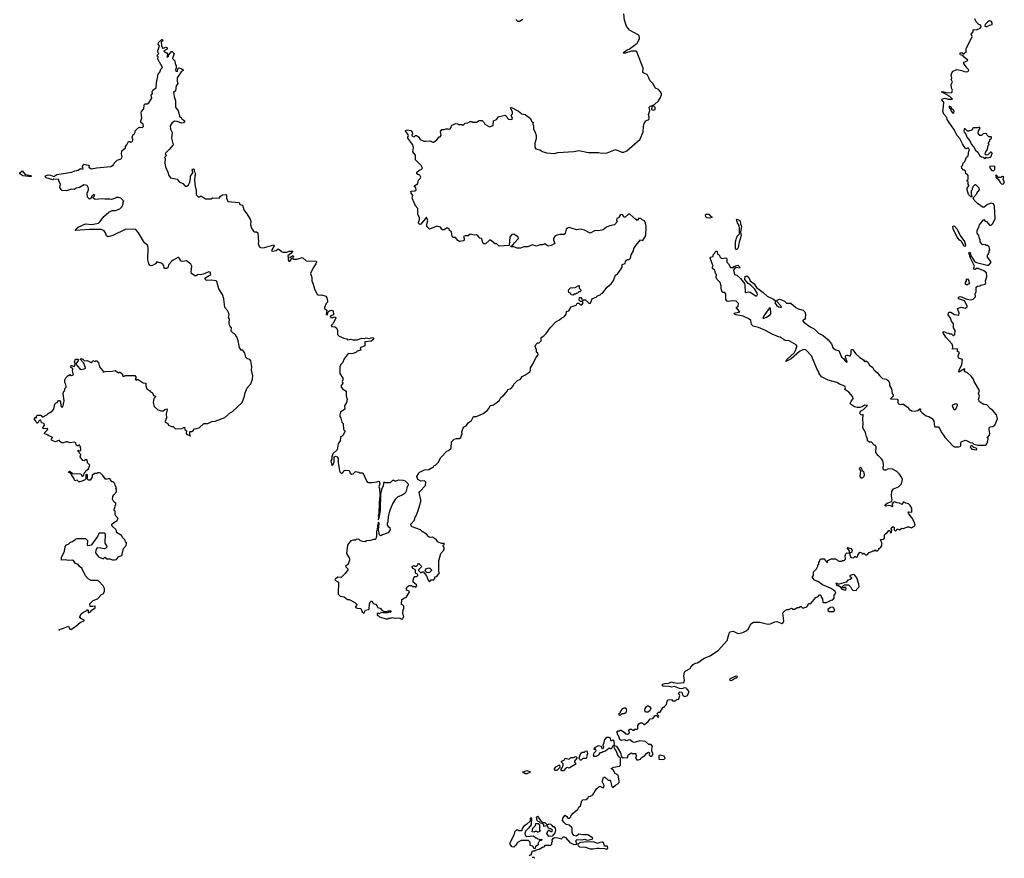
# Model space of a CAD drawing. Extents: x 2029826 to 2248070, y 228728 to 402406.
# Tile 63 of 256: x 2143706 to 2155837, y 237159 to 247493. Entities that reach past the tile are written whole.
import ezdxf

# ---------------------------------------------------------------- set-up
doc = ezdxf.new("R2010")
doc.units = 0

msp = doc.modelspace()

# ---------------------------------------------------------------- linework, layer by layer
at = {"layer": '0CON10XD'}
for points in [[(2148755, 244913), (2148723, 244943), (2148720, 244975), (2148733, 245015), (2148718, 245058), (2148650, 244975), (2148635, 244971), (2148625, 244979), (2148620, 244995), (2148632, 245025), (2148633, 245053), (2148612, 245095), (2148610, 245165), (2148580, 245205), (2148580, 245215), (2148568, 245228), (2148540, 245295), (2148548, 245325), (2148527, 245355), (2148526, 245374), (2148535, 245380), (2148575, 245382), (2148590, 245395), (2148585, 245420), (2148570, 245435), (2148570, 245445), (2148613, 245475), (2148618, 245515), (2148638, 245535), (2148646, 245554), (2148636, 245576), (2148610, 245585), (2148600, 245595), (2148600, 245615), (2148624, 245636), (2148658, 245652), (2148668, 245665), (2148652, 245695), (2148581, 245765), (2148582, 245822), (2148551, 245865), (2148556, 245915), (2148549, 245949), (2148488, 246035), (2148487, 246045), (2148497, 246065), (2148493, 246075), (2148458, 246125), (2148465, 246132), (2148485, 246134), (2148525, 246126), (2148541, 246105), (2148544, 246086), (2148538, 246065), (2148548, 246055), (2148565, 246048), (2148584, 246066), (2148595, 246066), (2148618, 246048), (2148638, 246018), (2148683, 245997), (2148705, 245994), (2148762, 246002), (2148795, 245982), (2148807, 245983), (2148846, 246014), (2148872, 246048), (2148885, 246050), (2148900, 246065), (2148892, 246115), (2148905, 246140), (2148935, 246140), (2148955, 246150), (2148985, 246150), (2149005, 246142), (2149022, 246165), (2149025, 246190), (2149075, 246212), (2149105, 246210), (2149115, 246200), (2149155, 246200), (2149165, 246190), (2149193, 246217), (2149227, 246223), (2149255, 246238), (2149275, 246240), (2149285, 246230), (2149335, 246230), (2149368, 246252), (2149385, 246252), (2149405, 246250), (2149425, 246230), (2149437, 246207), (2149495, 246172), (2149527, 246183), (2149540, 246195), (2149542, 246245), (2149580, 246265), (2149604, 246296), (2149615, 246302), (2149685, 246318), (2149699, 246309), (2149712, 246285), (2149729, 246269), (2149770, 246265), (2149778, 246275), (2149762, 246315), (2149777, 246333), (2149778, 246355), (2149752, 246405), (2149765, 246409), (2149851, 246365), (2149893, 246333), (2149933, 246323), (2149998, 246275), (2150011, 246241), (2150030, 246225), (2150028, 246205), (2150038, 246185), (2150038, 246145), (2150058, 246105), (2150068, 246065), (2150068, 246025), (2150053, 245973), (2150053, 245923), (2150065, 245900), (2150115, 245888), (2150145, 245868), (2150195, 245853), (2150295, 245842), (2150337, 245857), (2150535, 245868), (2150595, 245879), (2150715, 245856), (2150835, 245857), (2150875, 245850), (2150945, 245853), (2151045, 245892), (2151125, 245860), (2151149, 245861), (2151185, 245878), (2151351, 246019), (2151389, 246111), (2151390, 246175), (2151400, 246215), (2151422, 246248), (2151455, 246263), (2151462, 246275), (2151462, 246295), (2151451, 246325), (2151470, 246375), (2151463, 246415), (2151475, 246427), (2151500, 246430), (2151490, 246385), (2151515, 246379), (2151534, 246386), (2151535, 246412), (2151515, 246430), (2151500, 246430), (2151500, 246435), (2151525, 246448), (2151578, 246495), (2151602, 246535), (2151613, 246565), (2151613, 246585), (2151602, 246605), (2151575, 246631), (2151538, 246648), (2151505, 246708), (2151470, 246745), (2151456, 246776), (2151435, 246818), (2151395, 246832), (2151384, 246844), (2151386, 246896), (2151310, 247095), (2151295, 247106), (2151245, 247105), (2151165, 247080), (2151145, 247079), (2151139, 247085), (2151183, 247117), (2151215, 247130), (2151312, 247205), (2151342, 247255), (2151342, 247275), (2151338, 247295), (2151325, 247308), (2151218, 247365), (2151182, 247412), (2151159, 247485), (2151151, 247565)], [(2149904, 247496), (2149865, 247471), (2149845, 247470), (2149820, 247495)], [(2153951, 242789), (2153973, 242825), (2153972, 242845), (2153920, 242905), (2153870, 242935), (2153880, 242955), (2153870, 242975), (2153805, 243000), (2153773, 243023), (2153665, 243049), (2153585, 243091), (2153554, 243135), (2153551, 243155), (2153535, 243176), (2153462, 243352), (2153395, 243421), (2153375, 243429), (2153355, 243426), (2153315, 243403), (2153210, 243315), (2153145, 243280), (2153158, 243305), (2153250, 243390), (2153266, 243415), (2153271, 243445), (2153283, 243465), (2153272, 243485), (2153185, 243535), (2153135, 243538), (2153075, 243580), (2153056, 243584), (2152975, 243616), (2152893, 243663), (2152810, 243700), (2152742, 243715), (2152724, 243735), (2152712, 243785), (2152688, 243808), (2152620, 243840), (2152535, 243854), (2152512, 243865), (2152510, 243875), (2152580, 243895), (2152532, 243945), (2152557, 243963), (2152563, 243995), (2152535, 244023), (2152485, 244029), (2152435, 244020), (2152422, 244025), (2152407, 244045), (2152405, 244110), (2152395, 244130), (2152365, 244130), (2152355, 244150), (2152347, 244175), (2152350, 244215), (2152334, 244254), (2152293, 244295), (2152288, 244315), (2152290, 244355), (2152280, 244365), (2152270, 244405), (2152240, 244425), (2152240, 244445), (2152248, 244455), (2152213, 244555), (2152222, 244568), (2152250, 244575), (2152250, 244595), (2152268, 244612), (2152270, 244625), (2152285, 244640), (2152295, 244640), (2152300, 244635), (2152302, 244602), (2152315, 244600), (2152328, 244588), (2152332, 244572), (2152352, 244552), (2152405, 244560), (2152420, 244545), (2152418, 244505), (2152438, 244485), (2152465, 244440), (2152495, 244440), (2152505, 244450), (2152518, 244452), (2152525, 244460), (2152555, 244468), (2152579, 244445), (2152575, 244432), (2152535, 244440), (2152510, 244420), (2152502, 244405), (2152512, 244355), (2152540, 244345), (2152585, 244302), (2152634, 244244), (2152640, 244225), (2152645, 244132), (2152655, 244130), (2152685, 244140), (2152705, 244136), (2152775, 244089), (2152788, 244092), (2152796, 244105), (2152792, 244125), (2152762, 244172), (2152713, 244223), (2152681, 244241), (2152641, 244291), (2152642, 244328), (2152665, 244336), (2152691, 244315), (2152704, 244275), (2152756, 244236), (2152782, 244192), (2152865, 244132), (2152915, 244086), (2152991, 244051), (2153018, 244028), (2153008, 244005), (2153029, 243975), (2153053, 243955), (2153090, 243945), (2153082, 243965), (2153040, 244015), (2153040, 244035), (2153065, 244048), (2153092, 244042), (2153130, 244025), (2153155, 244000), (2153205, 243998), (2153268, 243945), (2153295, 243930), (2153360, 243915), (2153380, 243895), (2153388, 243865), (2153385, 243810), (2153375, 243798), (2153352, 243788), (2153365, 243765), (2153445, 243708), (2153495, 243683), (2153549, 243629), (2153605, 243601), (2153666, 243546), (2153708, 243498), (2153729, 243445), (2153763, 243425), (2153797, 243417), (2153831, 243335), (2153856, 243316), (2153882, 243282), (2153895, 243272), (2153900, 243275), (2153881, 243335), (2153884, 243356), (2153905, 243361), (2153925, 243350), (2153939, 243351), (2153950, 243375), (2153948, 243422), (2153955, 243430), (2153965, 243428), (2154006, 243376), (2154055, 243332), (2154103, 243303), (2154115, 243280), (2154125, 243280), (2154135, 243290), (2154155, 243272), (2154177, 243237), (2154215, 243207), (2154234, 243174), (2154272, 243145), (2154297, 243107), (2154335, 243071), (2154385, 243062), (2154415, 243037), (2154424, 243015), (2154424, 242984), (2154446, 242945), (2154455, 242888), (2154466, 242875), (2154468, 242855), (2154433, 242823), (2154516, 242816), (2154526, 242806), (2154525, 242775), (2154535, 242760), (2154555, 242751), (2154575, 242757), (2154595, 242754), (2154645, 242720), (2154663, 242695), (2154692, 242675), (2154729, 242671), (2154772, 242678), (2154794, 242696), (2154805, 242697), (2154806, 242684), (2154800, 242675), (2154825, 242648), (2154875, 242612), (2154905, 242602), (2154947, 242577), (2154969, 242545), (2154975, 242482), (2154985, 242477), (2155025, 242474), (2155035, 242464), (2155065, 242403), (2155105, 242350), (2155205, 242237), (2155225, 242231), (2155275, 242230), (2155295, 242238), (2155303, 242247), (2155300, 242275), (2155305, 242290), (2155355, 242312), (2155380, 242305), (2155415, 242282), (2155445, 242278), (2155463, 242263), (2155511, 242251), (2155595, 242248), (2155608, 242252), (2155622, 242265), (2155630, 242285), (2155638, 242325), (2155628, 242345), (2155653, 242375), (2155660, 242395), (2155650, 242445), (2155652, 242465), (2155664, 242476), (2155695, 242478), (2155718, 242495), (2155752, 242575), (2155740, 242625), (2155696, 242676), (2155665, 242698), (2155620, 242745), (2155585, 242753), (2155533, 242785), (2155520, 242815), (2155530, 242855), (2155518, 242885), (2155533, 242925), (2155467, 243035), (2155458, 243065), (2155429, 243099), (2155385, 243142), (2155354, 243154), (2155347, 243165), (2155350, 243185), (2155345, 243190), (2155275, 243150), (2155280, 243175), (2155312, 243245), (2155320, 243305), (2155272, 243322), (2155270, 243345), (2155282, 243385), (2155280, 243395), (2155262, 243405), (2155258, 243438), (2155200, 243435), (2155203, 243465), (2155194, 243494), (2155115, 243582), (2155082, 243635), (2155082, 243648), (2155095, 243650), (2155123, 243633), (2155155, 243630), (2155165, 243620), (2155185, 243620), (2155205, 243600), (2155215, 243600), (2155228, 243612), (2155230, 243665), (2155210, 243695), (2155210, 243745), (2155185, 243780), (2155172, 243815), (2155147, 243855), (2155148, 243882), (2155155, 243890), (2155177, 243887), (2155225, 243860), (2155275, 243850), (2155280, 243875), (2155260, 243935), (2155305, 243950), (2155355, 243938), (2155375, 243950), (2155380, 243955), (2155378, 243965), (2155348, 244028), (2155274, 244054), (2155273, 244075), (2155295, 244081), (2155375, 244050), (2155425, 244040), (2155455, 244050), (2155482, 244078), (2155478, 244115), (2155490, 244145), (2155492, 244198), (2155505, 244210), (2155537, 244213), (2155548, 244222), (2155602, 244235), (2155608, 244245), (2155604, 244276), (2155620, 244325), (2155618, 244375), (2155585, 244400), (2155515, 244429), (2155495, 244427), (2155476, 244414), (2155459, 244419), (2155469, 244455), (2155420, 244555), (2155398, 244622), (2155402, 244628), (2155415, 244624), (2155426, 244585), (2155443, 244553), (2155471, 244515), (2155495, 244501), (2155625, 244470), (2155645, 244470), (2155670, 244495), (2155670, 244515), (2155630, 244565), (2155630, 244595), (2155640, 244605), (2155640, 244615), (2155650, 244625), (2155650, 244645), (2155660, 244655), (2155650, 244695), (2155635, 244710), (2155615, 244710), (2155605, 244720), (2155565, 244722), (2155554, 244734), (2155540, 244755), (2155540, 244785), (2155530, 244795), (2155522, 244832), (2155503, 244863), (2155503, 244897), (2155525, 244950), (2155530, 244965), (2155585, 245030), (2155602, 245012), (2155618, 245008), (2155655, 244960), (2155675, 244960), (2155695, 244980), (2155722, 245045), (2155716, 245196), (2155703, 245223), (2155675, 245232), (2155630, 245215), (2155588, 245182), (2155575, 245180), (2155505, 245228), (2155465, 245270), (2155452, 245298), (2155500, 245345), (2155500, 245355), (2155530, 245395), (2155528, 245418), (2155485, 245460), (2155472, 245458), (2155450, 245435), (2155450, 245425), (2155440, 245415), (2155440, 245395), (2155430, 245385), (2155428, 245345), (2155438, 245312), (2155425, 245310), (2155395, 245340), (2155378, 245395), (2155380, 245415), (2155400, 245445), (2155400, 245455), (2155390, 245465), (2155390, 245495), (2155380, 245505), (2155380, 245515), (2155390, 245525), (2155390, 245575), (2155378, 245588), (2155362, 245592), (2155358, 245628), (2155345, 245640), (2155335, 245640), (2155312, 245662), (2155310, 245685), (2155320, 245695), (2155330, 245725), (2155350, 245745), (2155372, 245798), (2155390, 245815), (2155400, 245875), (2155408, 245885), (2155395, 245908), (2155385, 245910), (2155365, 245902), (2155355, 245910), (2155320, 245965), (2155290, 246030), (2155257, 246065), (2155213, 246145), (2155157, 246225), (2155134, 246264), (2155128, 246288), (2155090, 246330), (2155078, 246365), (2155087, 246423), (2155092, 246475), (2155073, 246493), (2155069, 246505), (2155073, 246517), (2155105, 246526), (2155145, 246512), (2155198, 246512), (2155164, 246545), (2155062, 246605), (2155075, 246610), (2155135, 246592), (2155190, 246595), (2155198, 246625), (2155188, 246648), (2155182, 246695), (2155197, 246725), (2155182, 246755), (2155190, 246775), (2155182, 246815), (2155200, 246855), (2155251, 246879), (2155315, 246866), (2155355, 246850), (2155386, 246854), (2155398, 246865), (2155392, 246885), (2155375, 246900), (2155338, 246955), (2155340, 246970), (2155380, 246985), (2155387, 246995), (2155341, 247031), (2155325, 247053), (2155295, 247060), (2155288, 247075), (2155296, 247084), (2155315, 247090), (2155335, 247072), (2155343, 247073), (2155352, 247088), (2155368, 247092), (2155368, 247135), (2155440, 247285), (2155430, 247315), (2155452, 247345), (2155452, 247368), (2155465, 247372), (2155495, 247368), (2155541, 247389), (2155553, 247405), (2155548, 247425), (2155524, 247434), (2155492, 247465), (2155473, 247503)], [(2155608, 247408), (2155625, 247409), (2155653, 247427), (2155686, 247434), (2155689, 247455), (2155675, 247474), (2155655, 247478), (2155635, 247468), (2155600, 247435), (2155598, 247415), (2155608, 247408)], [(2146370, 243595), (2146370, 243605), (2146348, 243628), (2146335, 243630), (2146312, 243655), (2146317, 243697), (2146295, 243720), (2146288, 243755), (2146292, 243805), (2146280, 243825), (2146287, 243855), (2146280, 243885), (2146268, 243908), (2146233, 243945), (2146220, 244055), (2146205, 244108), (2146158, 244175), (2146133, 244265), (2146125, 244276), (2146065, 244284), (2146008, 244278), (2145992, 244295), (2145990, 244305), (2145998, 244315), (2146060, 244355), (2146053, 244383), (2146035, 244387), (2145965, 244356), (2145935, 244349), (2145905, 244352), (2145882, 244338), (2145865, 244338), (2145823, 244365), (2145817, 244385), (2145826, 244455), (2145815, 244480), (2145762, 244522), (2145717, 244513), (2145695, 244519), (2145665, 244564), (2145655, 244564), (2145595, 244531), (2145575, 244514), (2145544, 244475), (2145530, 244435), (2145515, 244427), (2145495, 244426), (2145485, 244432), (2145483, 244465), (2145460, 244490), (2145395, 244510), (2145377, 244485), (2145335, 244458), (2145312, 244462), (2145297, 244485), (2145283, 244535), (2145288, 244685), (2145281, 244715), (2145243, 244745), (2145168, 244868), (2145135, 244907), (2145015, 244910), (2144855, 244834), (2144795, 244818), (2144775, 244830), (2144764, 244865), (2144745, 244893), (2144715, 244906), (2144565, 244909), (2144392, 244895), (2144402, 244915), (2144428, 244935), (2144515, 244976), (2144595, 244969), (2144675, 244987), (2144697, 245005), (2144741, 245069), (2144805, 245122), (2144845, 245142), (2144885, 245140), (2144938, 245162), (2144968, 245192), (2144980, 245225), (2144980, 245245), (2144988, 245258), (2144950, 245295), (2144925, 245302), (2144898, 245302), (2144887, 245293), (2144835, 245278), (2144815, 245282), (2144755, 245280), (2144725, 245287), (2144635, 245278), (2144610, 245295), (2144612, 245308), (2144630, 245325), (2144615, 245340), (2144590, 245315), (2144588, 245292), (2144565, 245280), (2144540, 245305), (2144538, 245355), (2144552, 245395), (2144552, 245415), (2144535, 245448), (2144495, 245460), (2144444, 245426), (2144400, 245415), (2144375, 245400), (2144345, 245403), (2144283, 245383), (2144228, 245388), (2144215, 245400), (2144202, 245425), (2144210, 245465), (2144190, 245505), (2144190, 245525), (2144125, 245528), (2144115, 245520), (2144033, 245543), (2144018, 245555), (2144022, 245568), (2144055, 245582), (2144085, 245578), (2144125, 245561), (2144165, 245585), (2144347, 245613), (2144385, 245630), (2144425, 245638), (2144455, 245658), (2144485, 245653), (2144488, 245665), (2144480, 245670), (2144478, 245685), (2144498, 245712), (2144555, 245700), (2144560, 245695), (2144558, 245675), (2144585, 245656), (2144652, 245668), (2144828, 245685), (2144862, 245705), (2144868, 245725), (2144905, 245760), (2144955, 245778), (2144970, 245805), (2144960, 245835), (2144965, 245878), (2145010, 245915), (2145008, 245932), (2145025, 245950), (2145045, 245992), (2145062, 245992), (2145075, 245982), (2145095, 245990), (2145100, 246015), (2145092, 246045), (2145103, 246077), (2145116, 246084), (2145128, 246105), (2145130, 246125), (2145160, 246155), (2145185, 246168), (2145217, 246163), (2145232, 246178), (2145228, 246205), (2145198, 246228), (2145198, 246245), (2145212, 246285), (2145204, 246345), (2145208, 246362), (2145237, 246393), (2145240, 246445), (2145250, 246455), (2145275, 246458), (2145295, 246468), (2145332, 246525), (2145327, 246563), (2145340, 246585), (2145338, 246605), (2145348, 246625), (2145386, 246655), (2145390, 246715), (2145410, 246820), (2145434, 246846), (2145446, 246884), (2145467, 246905), (2145408, 247005), (2145410, 247035), (2145400, 247045), (2145402, 247058), (2145418, 247075), (2145410, 247085), (2145408, 247115), (2145428, 247165), (2145412, 247192), (2145417, 247213), (2145455, 247250), (2145465, 247250), (2145470, 247235), (2145450, 247215), (2145452, 247175), (2145464, 247144), (2145475, 247140), (2145505, 247153), (2145527, 247147), (2145516, 247124), (2145490, 247115), (2145480, 247105), (2145516, 247086), (2145530, 247065), (2145520, 247035), (2145527, 247033), (2145538, 247042), (2145542, 247058), (2145575, 247100), (2145585, 247100), (2145607, 247075), (2145590, 247015), (2145618, 246985), (2145620, 246955), (2145633, 246925), (2145632, 246895), (2145624, 246876), (2145630, 246860), (2145648, 246855), (2145653, 246887), (2145665, 246898), (2145705, 246888), (2145720, 246875), (2145720, 246865), (2145695, 246850), (2145646, 246775), (2145646, 246736), (2145653, 246705), (2145634, 246676), (2145625, 246618), (2145600, 246595), (2145609, 246545), (2145626, 246495), (2145624, 246414), (2145660, 246370), (2145677, 246297), (2145696, 246286), (2145705, 246272), (2145740, 246245), (2145725, 246222), (2145705, 246217), (2145645, 246239), (2145615, 246242), (2145581, 246219), (2145558, 246185), (2145563, 246143), (2145583, 246103), (2145576, 246035), (2145595, 245952), (2145548, 245892), (2145500, 245845), (2145510, 245815), (2145490, 245795), (2145500, 245785), (2145492, 245725), (2145501, 245681), (2145532, 245615), (2145542, 245575), (2145564, 245544), (2145645, 245528), (2145670, 245495), (2145714, 245474), (2145745, 245440), (2145765, 245440), (2145785, 245458), (2145800, 245490), (2145810, 245535), (2145809, 245565), (2145837, 245605), (2145832, 245645), (2145846, 245656), (2145856, 245646), (2145857, 245625), (2145871, 245595), (2145862, 245565), (2145859, 245511), (2145868, 245438), (2145882, 245395), (2145878, 245375), (2145882, 245335), (2145895, 245317), (2145905, 245310), (2145925, 245310), (2145935, 245320), (2145945, 245318), (2145997, 245287), (2146063, 245287), (2146085, 245297), (2146165, 245294), (2146180, 245320), (2146204, 245336), (2146248, 245338), (2146253, 245333), (2146254, 245294), (2146271, 245251), (2146410, 245240), (2146418, 245215), (2146445, 245206), (2146456, 245196), (2146472, 245142), (2146498, 245112), (2146544, 245034), (2146553, 245005), (2146551, 244965), (2146560, 244925), (2146585, 244888), (2146598, 244878), (2146625, 244879), (2146639, 244865), (2146648, 244755), (2146643, 244735), (2146652, 244705), (2146665, 244690), (2146685, 244683), (2146723, 244687), (2146835, 244720), (2146840, 244705), (2146812, 244655), (2146810, 244645), (2146815, 244640), (2146865, 244647), (2146892, 244668), (2146919, 244649), (2146927, 244637), (2146949, 244629), (2146995, 244629), (2147025, 244639), (2147070, 244640), (2147048, 244612), (2147010, 244585), (2147010, 244575), (2147020, 244565), (2147012, 244555), (2147014, 244534), (2147025, 244513), (2147039, 244521), (2147060, 244545), (2147040, 244565), (2147075, 244587), (2147080, 244575), (2147070, 244565), (2147070, 244545), (2147081, 244541), (2147125, 244542), (2147185, 244562), (2147195, 244560), (2147235, 244520), (2147359, 244519), (2147362, 244505), (2147356, 244484), (2147323, 244435), (2147290, 244365), (2147303, 244315), (2147303, 244275), (2147322, 244235), (2147338, 244175), (2147368, 244115), (2147385, 244098), (2147425, 244103), (2147478, 244085), (2147491, 244065), (2147498, 244025), (2147497, 244013), (2147480, 243995), (2147460, 243945), (2147460, 243935), (2147488, 243915), (2147481, 243865), (2147495, 243852), (2147508, 243895), (2147525, 243910), (2147545, 243913), (2147567, 243905), (2147570, 243855), (2147540, 243845), (2147532, 243835), (2147538, 243825), (2147555, 243818), (2147585, 243830), (2147600, 243825), (2147602, 243815), (2147564, 243746), (2147542, 243725), (2147553, 243713), (2147587, 243707), (2147610, 243695), (2147620, 243665), (2147623, 243613), (2147640, 243595), (2147698, 243568), (2147735, 243560), (2147745, 243550), (2147785, 243557), (2147815, 243548), (2147865, 243546), (2147923, 243567), (2147955, 243563), (2147975, 243573), (2148015, 243566), (2148045, 243576), (2148055, 243574), (2148068, 243555), (2148035, 243531), (2147958, 243525), (2147958, 243475), (2147908, 243455), (2147902, 243445), (2147908, 243422), (2147865, 243408), (2147847, 243393), (2147796, 243374), (2147752, 243378), (2147702, 243315), (2147682, 243265), (2147662, 243245), (2147648, 243215), (2147648, 243135), (2147688, 243075), (2147688, 243055), (2147678, 243035), (2147687, 243015), (2147679, 243001), (2147668, 242985), (2147668, 242965), (2147685, 242942), (2147730, 242915), (2147728, 242858), (2147742, 242815), (2147732, 242775), (2147708, 242735), (2147712, 242695), (2147658, 242655), (2147650, 242625), (2147650, 242605), (2147662, 242582), (2147673, 242533), (2147690, 242515), (2147694, 242444), (2147712, 242425), (2147712, 242415), (2147685, 242368), (2147660, 242345), (2147653, 242305), (2147629, 242265), (2147616, 242194), (2147562, 242145), (2147550, 242105), (2147552, 242078), (2147540, 242055), (2147550, 242005), (2147555, 242000), (2147567, 242013), (2147580, 242045), (2147582, 242105), (2147596, 242116), (2147616, 242106), (2147628, 242085), (2147628, 242035), (2147647, 241935), (2147655, 241918), (2147675, 241900), (2147695, 241920), (2147700, 241935), (2147715, 241942), (2147765, 241938), (2147776, 241906), (2147795, 241893), (2147815, 241897), (2147843, 241927), (2147885, 241917), (2147895, 241908), (2147935, 241910), (2147982, 241802), (2148005, 241792), (2148045, 241792), (2148105, 241798), (2148125, 241807), (2148133, 241803), (2148141, 241775), (2148130, 241735), (2148140, 241715), (2148143, 241645), (2148150, 241635), (2148144, 241626), (2148133, 241545)], [(2155215, 246340), (2155218, 246365), (2155208, 246388), (2155195, 246390), (2155179, 246419), (2155163, 246427), (2155154, 246415), (2155172, 246392), (2155181, 246365), (2155198, 246345), (2155215, 246340)], [(2155595, 245780), (2155612, 245798), (2155625, 245790), (2155665, 245800), (2155678, 245815), (2155682, 245838), (2155690, 245845), (2155675, 245860), (2155665, 245860), (2155632, 245828), (2155612, 245822), (2155602, 245835), (2155604, 245856), (2155631, 245899), (2155638, 245942), (2155650, 245955), (2155643, 245963), (2155643, 245977), (2155660, 245995), (2155660, 246015), (2155678, 246032), (2155680, 246045), (2155675, 246050), (2155645, 246050), (2155625, 246070), (2155620, 246085), (2155605, 246090), (2155575, 246088), (2155555, 246066), (2155535, 246064), (2155513, 246095), (2155518, 246122), (2155539, 246155), (2155525, 246170), (2155505, 246160), (2155455, 246160), (2155435, 246130), (2155395, 246120), (2155385, 246120), (2155355, 246150), (2155342, 246148), (2155338, 246125), (2155344, 246105), (2155361, 246081), (2155374, 246044), (2155410, 246000), (2155432, 245955), (2155462, 245922), (2155481, 245885), (2155511, 245861), (2155534, 245815), (2155555, 245802), (2155578, 245798), (2155595, 245780)], [(2155705, 245630), (2155720, 245645), (2155718, 245688), (2155657, 245683), (2155654, 245675), (2155665, 245654), (2155685, 245633), (2155705, 245630)], [(2143815, 245559), (2143745, 245570), (2143706, 245595), (2143707, 245605), (2143735, 245629), (2143775, 245587), (2143843, 245575), (2143852, 245565), (2143845, 245560), (2143815, 245559)], [(2155805, 245468), (2155825, 245470), (2155837, 245485), (2155822, 245525), (2155830, 245555), (2155815, 245560), (2155792, 245548), (2155765, 245548), (2155735, 245580), (2155727, 245565), (2155735, 245548), (2155759, 245529), (2155786, 245485), (2155805, 245468)], [(2148133, 241545), (2148130, 241405), (2148124, 241375), (2148130, 241350), (2148125, 241350), (2148124, 241335), (2148128, 241332), (2148130, 241350), (2148136, 241354), (2148150, 241445), (2148157, 241655), (2148170, 241715), (2148188, 241755), (2148195, 241800), (2148205, 241790), (2148275, 241790), (2148305, 241820), (2148315, 241820), (2148325, 241810), (2148345, 241810), (2148375, 241822), (2148425, 241820), (2148455, 241810), (2148490, 241775), (2148490, 241755), (2148478, 241742), (2148468, 241685), (2148455, 241660), (2148417, 241633), (2148365, 241612), (2148331, 241579), (2148303, 241537), (2148262, 241435), (2148244, 241366), (2148243, 241307), (2148233, 241285), (2148232, 241265), (2148247, 241247), (2148267, 241237), (2148272, 241205), (2148245, 241170), (2148175, 241147), (2148155, 241132), (2148145, 241138), (2148138, 241145), (2148127, 241205), (2148136, 241285), (2148125, 241300), (2148114, 241255), (2148112, 241208), (2148102, 241185), (2148101, 241125), (2148093, 241095), (2148085, 241087), (2148064, 241086), (2148026, 241074), (2147978, 241072), (2147962, 241058), (2147933, 241063), (2147905, 241070), (2147885, 241090), (2147853, 241087), (2147845, 241080), (2147815, 241080), (2147785, 241070), (2147755, 241040), (2147743, 241017), (2147732, 240915), (2147768, 240855), (2147768, 240835), (2147752, 240785), (2147720, 240755), (2147750, 240725), (2147748, 240715), (2147715, 240670), (2147665, 240620), (2147625, 240622), (2147597, 240603), (2147590, 240585), (2147632, 240562), (2147630, 240415), (2147655, 240390), (2147705, 240380), (2147745, 240350), (2147765, 240348), (2147835, 240310), (2147860, 240285), (2147857, 240273), (2147840, 240255), (2147865, 240243), (2147908, 240238), (2147927, 240195), (2147945, 240178), (2147968, 240215), (2148005, 240227), (2148013, 240235), (2148016, 240294), (2148023, 240315), (2148035, 240328), (2148048, 240328), (2148061, 240301), (2148089, 240289), (2148110, 240265), (2148115, 240250), (2148145, 240240), (2148172, 240212), (2148205, 240200), (2148225, 240200), (2148245, 240210), (2148278, 240208), (2148277, 240193), (2148245, 240190), (2148235, 240182), (2148185, 240182), (2148165, 240190), (2148135, 240170), (2148125, 240180), (2148110, 240175), (2148110, 240155), (2148128, 240148), (2148140, 240135), (2148215, 240110), (2148245, 240110), (2148253, 240117), (2148275, 240118), (2148295, 240127), (2148325, 240118), (2148365, 240122), (2148395, 240120), (2148405, 240110), (2148428, 240112), (2148430, 240125), (2148440, 240135), (2148428, 240175), (2148430, 240225), (2148440, 240235), (2148440, 240265), (2148428, 240278), (2148410, 240285), (2148415, 240350), (2148445, 240368), (2148468, 240372), (2148507, 240443), (2148505, 240450), (2148470, 240465), (2148470, 240485), (2148480, 240505), (2148505, 240520), (2148535, 240520), (2148545, 240510), (2148575, 240510), (2148585, 240500), (2148600, 240515), (2148595, 240530), (2148555, 240560), (2148552, 240585), (2148560, 240615), (2148575, 240630), (2148598, 240632), (2148610, 240645), (2148610, 240655), (2148582, 240672), (2148582, 240715), (2148555, 240732), (2148542, 240745), (2148542, 240755), (2148565, 240768), (2148575, 240760), (2148595, 240760), (2148610, 240775), (2148612, 240788), (2148625, 240790), (2148660, 240755), (2148620, 240715), (2148620, 240705), (2148632, 240692), (2148645, 240680), (2148655, 240680), (2148665, 240690), (2148678, 240688), (2148718, 240638), (2148740, 240585), (2148752, 240572), (2148758, 240572), (2148775, 240590), (2148808, 240592), (2148820, 240605), (2148822, 240628), (2148845, 240630), (2148880, 240675), (2148870, 240695), (2148870, 240825), (2148893, 240917), (2148930, 240955), (2148930, 240965), (2148940, 240975), (2148922, 241005), (2148922, 241018), (2148940, 241025), (2148935, 241038), (2148905, 241038), (2148863, 241053), (2148852, 241062), (2148842, 241085), (2148790, 241115), (2148765, 241112), (2148745, 241122), (2148718, 241155), (2148665, 241188), (2148645, 241208), (2148543, 241243), (2148528, 241255), (2148523, 241277), (2148570, 241325), (2148578, 241362), (2148592, 241378), (2148617, 241443), (2148634, 241516), (2148650, 241555), (2148650, 241575), (2148628, 241665), (2148635, 241680), (2148707, 241753), (2148710, 241795), (2148695, 241810), (2148648, 241808), (2148610, 241825), (2148600, 241865), (2148620, 241895), (2148622, 241908), (2148632, 241918), (2148645, 241920), (2148693, 241947), (2148745, 241950), (2148795, 241980), (2148805, 241980), (2148810, 241995), (2148830, 242005), (2148860, 242035), (2148894, 242096), (2148970, 242175), (2148990, 242185), (2149020, 242215), (2149025, 242290), (2149058, 242322), (2149088, 242332), (2149125, 242333), (2149142, 242345), (2149148, 242375), (2149158, 242385), (2149153, 242415), (2149175, 242470), (2149205, 242490), (2149232, 242525), (2149272, 242555), (2149295, 242602), (2149335, 242604), (2149415, 242642), (2149465, 242678), (2149489, 242705), (2149502, 242738), (2149537, 242743), (2149585, 242774), (2149616, 242804), (2149633, 242837), (2149672, 242868), (2149715, 242920), (2149720, 242935), (2149750, 242945), (2149769, 242961), (2149790, 242985), (2149795, 243000), (2149840, 243045), (2149877, 243063), (2149895, 243098), (2149928, 243112), (2149992, 243155), (2150000, 243175), (2149998, 243202), (2150032, 243255), (2150068, 243335), (2150092, 243365), (2150088, 243385), (2150072, 243395), (2150072, 243425), (2150057, 243467), (2150067, 243495), (2150085, 243510), (2150107, 243513), (2150130, 243535), (2150130, 243575), (2150163, 243597), (2150193, 243627), (2150243, 243695), (2150311, 243769), (2150356, 243794), (2150385, 243820), (2150416, 243834), (2150440, 243865), (2150442, 243898), (2150470, 243905), (2150500, 243955), (2150560, 243975), (2150575, 244000), (2150595, 244000), (2150615, 243980), (2150625, 243980), (2150638, 243992), (2150648, 244005), (2150638, 244018), (2150615, 244020), (2150600, 244035), (2150602, 244068), (2150618, 244068), (2150630, 244055), (2150632, 244042), (2150645, 244030), (2150655, 244040), (2150675, 244040), (2150720, 243995), (2150739, 244001), (2150753, 244045), (2150765, 244058), (2150807, 244073), (2150825, 244090), (2150858, 244102), (2150875, 244120), (2150886, 244124), (2150944, 244196), (2150993, 244237), (2151018, 244272), (2151048, 244345), (2151076, 244364), (2151117, 244423), (2151128, 244445), (2151130, 244475), (2151165, 244490), (2151170, 244515), (2151181, 244529), (2151195, 244538), (2151215, 244538), (2151232, 244555), (2151240, 244595), (2151270, 244645), (2151272, 244675), (2151295, 244710), (2151355, 244780), (2151385, 244772), (2151420, 244835), (2151424, 244945), (2151417, 244987), (2151403, 245013), (2151375, 245028), (2151358, 245045), (2151333, 245047), (2151315, 245020), (2151305, 245030), (2151295, 245030), (2151225, 245098), (2151205, 245098), (2151165, 245058), (2151151, 245061), (2151135, 245088), (2151115, 245092), (2151102, 245085), (2151085, 245050), (2151062, 245045), (2151058, 245025), (2151066, 245004), (2151035, 244966), (2150975, 244954), (2150937, 244935), (2150895, 244904), (2150840, 244890), (2150795, 244896), (2150735, 244861), (2150665, 244901), (2150615, 244910), (2150564, 244904), (2150475, 244932), (2150454, 244926), (2150439, 244911), (2150428, 244862), (2150415, 244847), (2150365, 244846), (2150327, 244837), (2150305, 244828), (2150283, 244795), (2150283, 244775), (2150297, 244735), (2150255, 244711), (2150215, 244703), (2150175, 244729), (2150145, 244720), (2150115, 244720), (2150075, 244704), (2150025, 244718), (2149966, 244694), (2149915, 244693), (2149875, 244678), (2149835, 244676), (2149795, 244692), (2149760, 244695), (2149762, 244708), (2149778, 244712), (2149800, 244745), (2149850, 244795), (2149845, 244820), (2149835, 244820), (2149795, 244848), (2149770, 244845), (2149743, 244817), (2149738, 244712), (2149615, 244702), (2149585, 244730), (2149562, 244732), (2149505, 244777), (2149492, 244775), (2149445, 244732), (2149425, 244730), (2149412, 244745), (2149398, 244798), (2149375, 244800), (2149356, 244826), (2149335, 244843), (2149305, 244838), (2149255, 244848), (2149232, 244828), (2149195, 244828), (2149175, 244820), (2149182, 244795), (2149180, 244775), (2149172, 244768), (2149125, 244758), (2149105, 244772), (2149075, 244810), (2149048, 244808), (2149035, 244820), (2149025, 244880), (2149000, 244895), (2148995, 244910), (2148982, 244922), (2148965, 244923), (2148935, 244902), (2148915, 244902), (2148900, 244915), (2148900, 244925), (2148890, 244935), (2148845, 244948), (2148755, 244913)], [(2152204, 245046), (2152173, 245053), (2152159, 245065), (2152155, 245088), (2152165, 245097), (2152195, 245098), (2152215, 245072), (2152232, 245065), (2152235, 245054), (2152204, 245046)], [(2152545, 244663), (2152535, 244663), (2152524, 244675), (2152525, 244760), (2152545, 244826), (2152573, 244855), (2152574, 244915), (2152568, 244958), (2152548, 244988), (2152540, 245015), (2152538, 245032), (2152544, 245036), (2152584, 245015), (2152587, 244977), (2152600, 244945), (2152587, 244875), (2152596, 244835), (2152570, 244750), (2152558, 244685), (2152545, 244663)], [(2155355, 244697), (2155343, 244703), (2155308, 244758), (2155285, 244776), (2155255, 244815), (2155206, 244915), (2155204, 244945), (2155209, 244951), (2155225, 244950), (2155255, 244912), (2155292, 244832), (2155345, 244760), (2155359, 244715), (2155355, 244697)], [(2150525, 244100), (2150502, 244102), (2150498, 244118), (2150472, 244132), (2150468, 244155), (2150473, 244167), (2150493, 244187), (2150549, 244191), (2150595, 244218), (2150600, 244215), (2150600, 244185), (2150620, 244165), (2150618, 244152), (2150605, 244140), (2150595, 244140), (2150578, 244122), (2150565, 244120), (2150555, 244110), (2150535, 244110), (2150525, 244100)], [(2155375, 244220), (2155360, 244235), (2155360, 244255), (2155370, 244275), (2155370, 244295), (2155385, 244300), (2155400, 244275), (2155400, 244255), (2155410, 244245), (2155398, 244232), (2155385, 244230), (2155375, 244220)], [(2152875, 243813), (2152905, 243826), (2152952, 243858), (2152959, 243875), (2152955, 243940), (2152945, 243942), (2152935, 243932), (2152874, 243845), (2152860, 243815), (2152875, 243813)], [(2144197, 239968), (2144190, 239975), (2144195, 239980), (2144247, 239993), (2144305, 240020), (2144318, 239985), (2144335, 239977), (2144394, 240016), (2144455, 240067), (2144500, 240085), (2144500, 240095), (2144458, 240115), (2144448, 240135), (2144465, 240170), (2144480, 240185), (2144517, 240203), (2144535, 240220), (2144545, 240220), (2144550, 240215), (2144548, 240188), (2144555, 240182), (2144576, 240194), (2144594, 240216), (2144637, 240245), (2144636, 240266), (2144605, 240260), (2144572, 240262), (2144570, 240295), (2144610, 240335), (2144663, 240357), (2144715, 240410), (2144735, 240420), (2144752, 240448), (2144752, 240482), (2144736, 240516), (2144680, 240575), (2144665, 240582), (2144585, 240582), (2144551, 240601), (2144515, 240640), (2144470, 240735), (2144444, 240754), (2144425, 240780), (2144395, 240790), (2144367, 240827), (2144355, 240832), (2144305, 240828), (2144265, 240838), (2144222, 240832), (2144222, 240865), (2144256, 240944), (2144264, 240996), (2144275, 241018), (2144310, 241035), (2144330, 241055), (2144357, 241063), (2144375, 241080), (2144385, 241080), (2144400, 241095), (2144415, 241100), (2144515, 241100), (2144540, 241075), (2144535, 241020), (2144545, 241012), (2144595, 241020), (2144670, 241125), (2144685, 241170), (2144745, 241170), (2144760, 241155), (2144754, 241044), (2144765, 241020), (2144780, 241005), (2144780, 240995), (2144768, 240982), (2144745, 240972), (2144705, 240982), (2144660, 240985), (2144643, 240957), (2144638, 240925), (2144675, 240872), (2144735, 240850), (2144755, 240870), (2144778, 240848), (2144815, 240850), (2144848, 240838), (2144875, 240838), (2144897, 240843), (2144925, 240872), (2144970, 240895), (2144968, 240905), (2144983, 240977), (2145017, 241013), (2145020, 241045), (2145010, 241055), (2145005, 241080), (2144975, 241110), (2144962, 241135), (2144898, 241175), (2144898, 241195), (2144890, 241210), (2144845, 241250), (2144840, 241265), (2144840, 241275), (2144850, 241285), (2144905, 241320), (2144918, 241345), (2144888, 241385), (2144880, 241405), (2144880, 241435), (2144870, 241445), (2144870, 241465), (2144877, 241473), (2144880, 241505), (2144890, 241515), (2144890, 241535), (2144865, 241550), (2144850, 241585), (2144853, 241617), (2144865, 241640), (2144900, 241675), (2144900, 241695), (2144890, 241715), (2144900, 241725), (2144880, 241755), (2144878, 241778), (2144858, 241798), (2144845, 241800), (2144820, 241825), (2144815, 241840), (2144785, 241830), (2144763, 241833), (2144728, 241878), (2144700, 241905), (2144685, 241910), (2144665, 241910), (2144655, 241900), (2144625, 241900), (2144615, 241890), (2144605, 241890), (2144600, 241885), (2144600, 241855), (2144575, 241820), (2144555, 241820), (2144542, 241832), (2144540, 241885), (2144525, 241890), (2144520, 241885), (2144520, 241835), (2144505, 241820), (2144445, 241800), (2144435, 241800), (2144415, 241818), (2144385, 241810), (2144372, 241845), (2144343, 241883), (2144338, 241898), (2144312, 241915), (2144315, 241930), (2144325, 241930), (2144355, 241900), (2144460, 241895), (2144475, 241870), (2144485, 241870), (2144498, 241882), (2144500, 241905), (2144518, 241922), (2144520, 241935), (2144555, 241960), (2144568, 242005), (2144543, 242033), (2144538, 242068), (2144515, 242070), (2144502, 242058), (2144485, 242060), (2144452, 242105), (2144460, 242135), (2144440, 242155), (2144438, 242168), (2144420, 242175), (2144425, 242190), (2144435, 242180), (2144460, 242185), (2144460, 242205), (2144450, 242215), (2144460, 242225), (2144450, 242235), (2144448, 242248), (2144435, 242250), (2144425, 242240), (2144415, 242240), (2144403, 242253), (2144397, 242277), (2144375, 242288), (2144325, 242278), (2144295, 242292), (2144277, 242293), (2144242, 242278), (2144225, 242280), (2144200, 242295), (2144195, 242310), (2144145, 242290), (2144105, 242308), (2144098, 242315), (2144102, 242338), (2144110, 242345), (2144105, 242350), (2144063, 242363), (2144042, 242382), (2144010, 242390), (2144014, 242406), (2144052, 242445), (2144045, 242457), (2143993, 242453), (2143992, 242465), (2144012, 242495), (2144006, 242516), (2143974, 242524), (2143965, 242560), (2143955, 242560), (2143940, 242545), (2143935, 242530), (2143925, 242520), (2143915, 242520), (2143900, 242555), (2143882, 242575), (2143895, 242590), (2143918, 242592), (2143910, 242605), (2143925, 242620), (2143965, 242618), (2143981, 242601), (2143995, 242598), (2144040, 242625), (2144055, 242642), (2144105, 242668), (2144128, 242695), (2144140, 242755), (2144155, 242770), (2144170, 242775), (2144170, 242785), (2144185, 242800), (2144195, 242800), (2144207, 242785), (2144212, 242732), (2144225, 242720), (2144236, 242724), (2144253, 242795), (2144242, 242885), (2144250, 242915), (2144260, 242925), (2144263, 242947), (2144277, 242965), (2144276, 242996), (2144263, 243023), (2144262, 243055), (2144275, 243080), (2144302, 243108), (2144315, 243110), (2144325, 243120), (2144345, 243108), (2144368, 243115), (2144358, 243165), (2144360, 243195), (2144342, 243202), (2144332, 243225), (2144345, 243232), (2144375, 243220), (2144385, 243230), (2144390, 243255), (2144380, 243275), (2144395, 243308), (2144428, 243308), (2144428, 243295), (2144400, 243255), (2144400, 243245), (2144444, 243194), (2144465, 243183), (2144500, 243190), (2144513, 243197), (2144517, 243205), (2144495, 243260), (2144475, 243280), (2144468, 243298), (2144450, 243305), (2144463, 243317), (2144485, 243310), (2144505, 243290), (2144535, 243292), (2144585, 243270), (2144595, 243270), (2144608, 243292), (2144635, 243280), (2144645, 243290), (2144655, 243290), (2144678, 243265), (2144688, 243215), (2144730, 243165), (2144735, 243150), (2144755, 243158), (2144845, 243162), (2144882, 243172), (2144925, 243140), (2144935, 243150), (2144945, 243150), (2144968, 243128), (2144975, 243102), (2144995, 243100), (2145005, 243110), (2145125, 243107), (2145142, 243085), (2145130, 243065), (2145142, 243052), (2145155, 243060), (2145165, 243058), (2145225, 243018), (2145260, 243015), (2145259, 242985), (2145267, 242947), (2145303, 242925), (2145316, 242906), (2145340, 242895), (2145353, 242863), (2145378, 242855), (2145378, 242845), (2145358, 242825), (2145350, 242775), (2145363, 242725), (2145405, 242688), (2145445, 242674), (2145475, 242674), (2145495, 242690), (2145515, 242698), (2145522, 242685), (2145511, 242635), (2145514, 242586), (2145498, 242545), (2145500, 242535), (2145530, 242515), (2145540, 242495), (2145575, 242478), (2145595, 242478), (2145625, 242452), (2145704, 242456), (2145735, 242470), (2145740, 242445), (2145760, 242425), (2145757, 242395), (2145765, 242383), (2145792, 242372), (2145805, 242360), (2145810, 242365), (2145802, 242382), (2145800, 242420), (2145825, 242420), (2145845, 242430), (2145858, 242452), (2145917, 242463), (2145975, 242518), (2146025, 242518), (2146075, 242542), (2146115, 242547), (2146235, 242592), (2146305, 242652), (2146328, 242665), (2146448, 242775), (2146476, 242854), (2146482, 242895), (2146510, 242955), (2146553, 243005), (2146572, 243065), (2146577, 243105), (2146560, 243175), (2146567, 243215), (2146555, 243290), (2146540, 243305), (2146514, 243314), (2146492, 243335), (2146480, 243385), (2146465, 243410), (2146455, 243420), (2146435, 243420), (2146412, 243452), (2146398, 243535), (2146380, 243585), (2146370, 243595)], [(2149982, 237189), (2149995, 237200), (2150008, 237202), (2150025, 237250), (2150055, 237250), (2150062, 237258), (2150105, 237272), (2150145, 237298), (2150168, 237302), (2150185, 237320), (2150248, 237322), (2150260, 237335), (2150263, 237357), (2150270, 237365), (2150268, 237385), (2150281, 237409), (2150294, 237416), (2150335, 237412), (2150385, 237398), (2150398, 237422), (2150415, 237423), (2150430, 237415), (2150484, 237354), (2150535, 237328), (2150570, 237335), (2150558, 237375), (2150575, 237392), (2150635, 237386), (2150665, 237396), (2150702, 237382), (2150760, 237395), (2150768, 237405), (2150763, 237413), (2150705, 237448), (2150645, 237448), (2150595, 237458), (2150565, 237430), (2150535, 237440), (2150512, 237475), (2150512, 237525), (2150507, 237537), (2150475, 237568), (2150440, 237575), (2150412, 237602), (2150393, 237623), (2150398, 237655), (2150425, 237690), (2150446, 237676), (2150465, 237650), (2150478, 237652), (2150498, 237672), (2150502, 237688), (2150524, 237716), (2150584, 237766), (2150595, 237788), (2150616, 237804), (2150633, 237867), (2150645, 237880), (2150687, 237883), (2150710, 237905), (2150715, 237920), (2150737, 237923), (2150769, 237941), (2150812, 238015), (2150839, 238041), (2150855, 238047), (2150895, 238029), (2150903, 238035), (2150906, 238055), (2150882, 238105), (2150892, 238125), (2150895, 238150), (2150905, 238160), (2150915, 238160), (2150955, 238120), (2150975, 238120), (2150985, 238110), (2151003, 238043), (2151015, 238030), (2151045, 238062), (2151074, 238076), (2151090, 238095), (2151093, 238115), (2151080, 238185), (2151044, 238204), (2151023, 238243), (2150992, 238265), (2151025, 238282), (2151095, 238293), (2151106, 238305), (2151108, 238395), (2151083, 238413), (2151052, 238492), (2151038, 238508), (2151029, 238525), (2151032, 238548), (2151060, 238540), (2151108, 238458), (2151121, 238411), (2151138, 238398), (2151198, 238402), (2151200, 238425), (2151210, 238440), (2151245, 238457), (2151255, 238450), (2151295, 238450), (2151300, 238415), (2151292, 238395), (2151315, 238370), (2151355, 238380), (2151362, 238398), (2151408, 238425), (2151434, 238456), (2151453, 238467), (2151467, 238457), (2151463, 238435), (2151468, 238425), (2151475, 238418), (2151492, 238418), (2151510, 238445), (2151492, 238475), (2151492, 238505), (2151502, 238535), (2151485, 238560), (2151455, 238560), (2151415, 238600), (2151345, 238607), (2151275, 238588), (2151254, 238594), (2151225, 238617), (2151204, 238616), (2151185, 238608), (2151155, 238618), (2151115, 238612), (2151098, 238625), (2151082, 238672), (2151070, 238685), (2151070, 238705), (2151060, 238715), (2151075, 238730), (2151095, 238730), (2151102, 238738), (2151115, 238740), (2151159, 238709), (2151170, 238695), (2151195, 238688), (2151220, 238705), (2151212, 238735), (2151225, 238750), (2151242, 238752), (2151255, 238740), (2151275, 238740), (2151285, 238750), (2151315, 238750), (2151320, 238755), (2151322, 238795), (2151332, 238815), (2151355, 238830), (2151375, 238830), (2151395, 238810), (2151405, 238810), (2151448, 238845), (2151472, 238878), (2151505, 238882), (2151535, 238918), (2151555, 238920), (2151564, 238904), (2151575, 238900), (2151580, 238905), (2151577, 238917), (2151562, 238932), (2151560, 238945), (2151575, 238958), (2151595, 238960), (2151625, 239010), (2151635, 239020), (2151645, 239020), (2151656, 239034), (2151674, 239056), (2151683, 239097), (2151695, 239110), (2151735, 239118), (2151748, 239098), (2151785, 239100), (2151805, 239120), (2151815, 239110), (2151827, 239123), (2151837, 239165), (2151823, 239195), (2151838, 239212), (2151862, 239205), (2151872, 239172), (2151887, 239157), (2151905, 239154), (2151933, 239167), (2151951, 239205), (2151949, 239219), (2151927, 239247), (2151917, 239257), (2151895, 239259), (2151865, 239248), (2151835, 239250), (2151775, 239275), (2151735, 239268), (2151705, 239277), (2151635, 239279), (2151624, 239285), (2151622, 239295), (2151630, 239305), (2151658, 239315), (2151705, 239316), (2151735, 239334), (2151755, 239324), (2151815, 239318), (2151890, 239325), (2151898, 239355), (2151888, 239402), (2151898, 239452), (2151911, 239469), (2151965, 239500), (2151974, 239516), (2152005, 239548), (2152028, 239562), (2152055, 239568), (2152140, 239625), (2152214, 239656), (2152315, 239722), (2152422, 239845), (2152441, 239919), (2152455, 239950), (2152495, 239958), (2152545, 239932), (2152565, 239930), (2152615, 239942), (2152656, 239964), (2152683, 239987), (2152715, 240050), (2152745, 240068), (2152825, 240070), (2152907, 240047), (2152945, 240043), (2153008, 240072), (2153035, 240078), (2153095, 240052), (2153112, 240065), (2153120, 240085), (2153110, 240185), (2153140, 240215), (2153163, 240227), (2153177, 240223), (2153215, 240240), (2153235, 240228), (2153255, 240228), (2153285, 240250), (2153305, 240250), (2153325, 240260), (2153335, 240260), (2153355, 240242), (2153405, 240258), (2153417, 240273), (2153425, 240300), (2153455, 240300), (2153515, 240372), (2153543, 240387), (2153560, 240405), (2153570, 240405), (2153580, 240395), (2153580, 240375), (2153597, 240355), (2153600, 240315), (2153605, 240310), (2153645, 240310), (2153705, 240342), (2153726, 240344), (2153740, 240365), (2153740, 240400), (2153760, 240425), (2153753, 240445), (2153734, 240464), (2153695, 240489), (2153595, 240531), (2153547, 240565), (2153497, 240587), (2153470, 240625), (2153484, 240646), (2153485, 240690), (2153528, 240732), (2153530, 240745), (2153540, 240755), (2153540, 240775), (2153550, 240785), (2153550, 240805), (2153560, 240815), (2153572, 240848), (2153618, 240848), (2153655, 240800), (2153662, 240828), (2153705, 240848), (2153755, 240850), (2153765, 240840), (2153778, 240838), (2153795, 240820), (2153835, 240820), (2153845, 240830), (2153865, 240830), (2153880, 240845), (2153878, 240885), (2153885, 240910), (2153898, 240922), (2153930, 240920), (2153929, 240949), (2153902, 240985), (2153905, 240990), (2153945, 240978), (2153962, 240955), (2153959, 240931), (2153930, 240920), (2153942, 240875), (2153955, 240864), (2153977, 240863), (2153995, 240880), (2154005, 240880), (2154015, 240870), (2154028, 240872), (2154030, 240895), (2154055, 240930), (2154078, 240928), (2154085, 240910), (2154095, 240910), (2154105, 240920), (2154125, 240900), (2154145, 240900), (2154172, 240928), (2154205, 240940), (2154215, 240950), (2154235, 240950), (2154245, 240960), (2154255, 240950), (2154275, 240950), (2154290, 240965), (2154292, 240978), (2154316, 240994), (2154328, 241015), (2154328, 241045), (2154313, 241087), (2154345, 241090), (2154360, 241105), (2154360, 241145), (2154375, 241160), (2154385, 241160), (2154415, 241200), (2154428, 241198), (2154430, 241175), (2154448, 241172), (2154450, 241205), (2154440, 241215), (2154464, 241246), (2154480, 241235), (2154478, 241208), (2154495, 241192), (2154508, 241202), (2154515, 241220), (2154545, 241208), (2154574, 241226), (2154595, 241222), (2154645, 241243), (2154665, 241243), (2154695, 241232), (2154730, 241255), (2154738, 241265), (2154727, 241305), (2154702, 241352), (2154660, 241405), (2154653, 241425), (2154655, 241430), (2154697, 241425), (2154698, 241475), (2154678, 241505), (2154655, 241528), (2154624, 241534), (2154595, 241550), (2154575, 241518), (2154545, 241537), (2154515, 241538), (2154485, 241551), (2154468, 241545), (2154457, 241525), (2154460, 241495), (2154455, 241490), (2154448, 241498), (2154413, 241507), (2154375, 241500), (2154368, 241505), (2154368, 241515), (2154395, 241537), (2154439, 241551), (2154450, 241560), (2154454, 241576), (2154448, 241625), (2154451, 241685), (2154470, 241710), (2154532, 241738), (2154572, 241775), (2154582, 241825), (2154570, 241855), (2154545, 241892), (2154512, 241925), (2154460, 241955), (2154405, 241957), (2154375, 241940), (2154355, 241943), (2154344, 241954), (2154348, 242015), (2154338, 242055), (2154325, 242080), (2154281, 242121), (2154255, 242160), (2154258, 242225), (2154248, 242245), (2154235, 242250), (2154200, 242285), (2154175, 242288), (2154152, 242305), (2154152, 242325), (2154137, 242355), (2154128, 242405), (2154092, 242465), (2154099, 242515), (2154092, 242565), (2154097, 242627), (2154085, 242620), (2154075, 242622), (2154065, 242628), (2154057, 242645), (2154065, 242670), (2154100, 242690), (2154150, 242740), (2154115, 242741), (2154086, 242724), (2154055, 242716), (2154025, 242714), (2153991, 242721), (2153940, 242755), (2153938, 242765), (2153951, 242789)], [(2155225, 242683), (2155205, 242710), (2155200, 242735), (2155209, 242751), (2155242, 242762), (2155257, 242747), (2155257, 242737), (2155235, 242690), (2155225, 242683)], [(2155495, 242192), (2155498, 242205), (2155490, 242215), (2155462, 242222), (2155437, 242247), (2155425, 242240), (2155418, 242225), (2155435, 242200), (2155495, 242192)], [(2154075, 241842), (2154060, 241865), (2154070, 241935), (2154060, 241945), (2154054, 241965), (2154065, 241978), (2154078, 241965), (2154082, 241942), (2154100, 241925), (2154110, 241885), (2154105, 241862), (2154085, 241843), (2154075, 241842)], [(2148728, 240678), (2148710, 240690), (2148700, 240705), (2148710, 240725), (2148745, 240738), (2148765, 240730), (2148780, 240715), (2148780, 240705), (2148755, 240680), (2148728, 240678)], [(2154015, 240460), (2154020, 240475), (2154047, 240503), (2154046, 240536), (2154018, 240615), (2153995, 240650), (2153977, 240657), (2153932, 240645), (2153932, 240635), (2153955, 240620), (2153953, 240605), (2153937, 240593), (2153908, 240585), (2153890, 240560), (2153803, 240537), (2153785, 240538), (2153765, 240550), (2153760, 240545), (2153775, 240520), (2153795, 240522), (2153810, 240510), (2153835, 240474), (2153880, 240465), (2153888, 240488), (2153875, 240500), (2153865, 240490), (2153845, 240490), (2153840, 240505), (2153855, 240520), (2153873, 240527), (2153915, 240528), (2153945, 240500), (2153958, 240475), (2153972, 240462), (2154015, 240460)], [(2153685, 240201), (2153735, 240201), (2153747, 240215), (2153732, 240245), (2153722, 240252), (2153695, 240251), (2153662, 240225), (2153664, 240214), (2153685, 240201)], [(2152475, 239352), (2152525, 239382), (2152540, 239385), (2152548, 239398), (2152535, 239402), (2152510, 239395), (2152450, 239365), (2152453, 239353), (2152475, 239352)], [(2151105, 238920), (2151090, 238925), (2151092, 238948), (2151108, 238952), (2151110, 238965), (2151138, 239005), (2151155, 239013), (2151172, 239012), (2151180, 238985), (2151175, 238950), (2151155, 238938), (2151125, 238940), (2151105, 238920)], [(2151415, 238960), (2151407, 238985), (2151410, 239005), (2151424, 239026), (2151445, 239042), (2151468, 239025), (2151480, 239005), (2151466, 238974), (2151445, 238961), (2151415, 238960)], [(2150783, 238413), (2150774, 238425), (2150783, 238457), (2150810, 238485), (2150805, 238500), (2150785, 238500), (2150782, 238505), (2150801, 238529), (2150835, 238550), (2150865, 238540), (2150883, 238513), (2150900, 238515), (2150902, 238532), (2150893, 238543), (2150893, 238557), (2150908, 238585), (2150913, 238627), (2150925, 238630), (2150938, 238652), (2150965, 238652), (2150980, 238645), (2150985, 238610), (2151005, 238610), (2151015, 238620), (2151020, 238615), (2151030, 238575), (2151028, 238552), (2151012, 238545), (2150995, 238502), (2150982, 238512), (2150965, 238512), (2150925, 238480), (2150895, 238472), (2150875, 238460), (2150852, 238458), (2150835, 238432), (2150805, 238413), (2150783, 238413)], [(2150405, 238238), (2150385, 238238), (2150372, 238255), (2150390, 238275), (2150402, 238305), (2150402, 238325), (2150380, 238345), (2150382, 238355), (2150415, 238370), (2150428, 238392), (2150475, 238380), (2150498, 238402), (2150529, 238401), (2150555, 238412), (2150570, 238405), (2150570, 238395), (2150540, 238355), (2150542, 238342), (2150560, 238325), (2150475, 238270), (2150455, 238278), (2150435, 238270), (2150405, 238238)], [(2150625, 238370), (2150615, 238370), (2150602, 238382), (2150598, 238395), (2150620, 238455), (2150635, 238468), (2150665, 238468), (2150675, 238478), (2150695, 238482), (2150702, 238445), (2150692, 238425), (2150690, 238395), (2150685, 238390), (2150645, 238390), (2150625, 238370)], [(2151625, 238376), (2151645, 238382), (2151659, 238395), (2151647, 238417), (2151595, 238431), (2151580, 238425), (2151582, 238382), (2151625, 238376)], [(2150325, 238240), (2150305, 238240), (2150295, 238250), (2150295, 238260), (2150313, 238285), (2150355, 238310), (2150362, 238278), (2150325, 238240)], [(2149955, 238202), (2149935, 238202), (2149900, 238225), (2149925, 238228), (2149955, 238240), (2150000, 238225), (2149990, 238215), (2149955, 238202)], [(2150055, 237280), (2150042, 237282), (2150030, 237305), (2149995, 237320), (2149997, 237357), (2149975, 237380), (2149885, 237380), (2149840, 237355), (2149819, 237321), (2149792, 237298), (2149775, 237300), (2149748, 237328), (2149748, 237352), (2149802, 237455), (2149810, 237495), (2149825, 237510), (2149845, 237510), (2149855, 237500), (2149885, 237500), (2149900, 237515), (2149900, 237525), (2149922, 237558), (2149945, 237580), (2149955, 237580), (2149998, 237622), (2150000, 237655), (2150005, 237660), (2150010, 237655), (2150007, 237573), (2149975, 237530), (2149936, 237494), (2149929, 237465), (2149934, 237444), (2149955, 237428), (2150035, 237438), (2150065, 237410), (2150075, 237410), (2150085, 237400), (2150107, 237397), (2150115, 237390), (2150140, 237395), (2150135, 237380), (2150115, 237380), (2150105, 237370), (2150093, 237347), (2150092, 237325), (2150060, 237305), (2150055, 237280)], [(2150225, 237428), (2150200, 237465), (2150222, 237508), (2150255, 237490), (2150265, 237490), (2150270, 237505), (2150258, 237518), (2150222, 237532), (2150205, 237560), (2150165, 237550), (2150162, 237572), (2150148, 237588), (2150122, 237592), (2150107, 237607), (2150092, 237612), (2150083, 237623), (2150072, 237665), (2150085, 237680), (2150132, 237612), (2150155, 237600), (2150175, 237600), (2150205, 237570), (2150228, 237582), (2150255, 237580), (2150262, 237562), (2150272, 237552), (2150285, 237550), (2150305, 237530), (2150307, 237507), (2150300, 237475), (2150265, 237432), (2150225, 237428)], [(2150095, 237480), (2150085, 237480), (2150075, 237490), (2150055, 237490), (2150045, 237480), (2150020, 237485), (2150028, 237532), (2150060, 237565), (2150065, 237590), (2150095, 237590), (2150112, 237572), (2150110, 237505), (2150120, 237495), (2150095, 237480)], [(2150935, 237270), (2150950, 237285), (2150948, 237308), (2150910, 237310), (2150901, 237345), (2150885, 237356), (2150855, 237354), (2150825, 237343), (2150775, 237361), (2150662, 237358), (2150615, 237353), (2150580, 237335), (2150587, 237315), (2150601, 237301), (2150676, 237296), (2150735, 237276), (2150766, 237274), (2150815, 237286), (2150845, 237286), (2150912, 237282), (2150935, 237270)], [(2150044, 237159), (2150050, 237165), (2150045, 237170), (2150021, 237170)]]:
    msp.add_lwpolyline(points, dxfattribs=at)

doc.saveas('drawing.dxf')
